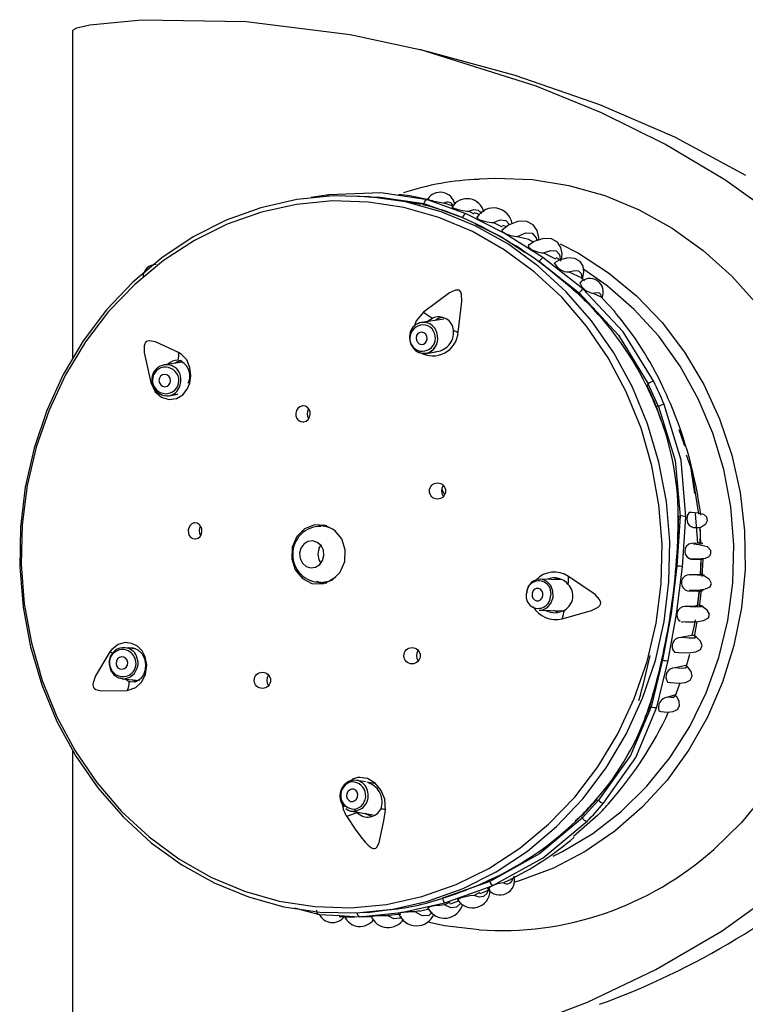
# Model space of a CAD drawing. Header units: millimetres. Extents: x 2845.84 to 2846.96, y 2905.71 to 2908.01.
# Tile 21 of 33: x 2846.62 to 2846.68, y 2906.44 to 2906.52. Entities that reach past the tile are written whole.
import ezdxf

# ---------------------------------------------------------------- set-up
doc = ezdxf.new("R2010")
doc.units = ezdxf.units.MM
doc.layers.add('SANINDUSA', color=3, linetype='Continuous')

msp = doc.modelspace()

# ---------------------------------------------------------------- linework, layer by layer
at = {"layer": 'SANINDUSA', "linetype": 'Continuous'}
for p, q in [((2846.627109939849, 2906.490147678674), (2846.627109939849, 2906.516357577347)), ((2846.654947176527, 2906.5148523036), (2846.655512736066, 2906.514718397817)), ((2846.655573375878, 2906.502807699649), (2846.653427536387, 2906.503128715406)), ((2846.658680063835, 2906.50168154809), (2846.655573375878, 2906.502807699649)), ((2846.655224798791, 2906.502400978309), (2846.655273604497, 2906.502504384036)), ((2846.655273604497, 2906.502504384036), (2846.658384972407, 2906.501367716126)), ((2846.658384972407, 2906.501367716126), (2846.658117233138, 2906.501455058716)), ((2846.658384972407, 2906.501367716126), (2846.658384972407, 2906.501367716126)), ((2846.65888204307, 2906.501874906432), (2846.65928682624, 2906.501675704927)), ((2846.660850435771, 2906.500975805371), (2846.661566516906, 2906.500620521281)), ((2846.661902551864, 2906.500622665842), (2846.661623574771, 2906.500747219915)), ((2846.664069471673, 2906.499402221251), (2846.663829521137, 2906.499540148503)), ((2846.66803143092, 2906.495649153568), (2846.664818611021, 2906.498154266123)), ((2846.664881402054, 2906.498534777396), (2846.665847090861, 2906.498064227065)), ((2846.666229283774, 2906.497913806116), (2846.665904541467, 2906.498146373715)), ((2846.664531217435, 2906.497836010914), (2846.667747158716, 2906.495336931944)), ((2846.667698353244, 2906.495233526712), (2846.664531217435, 2906.497836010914)), ((2846.664531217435, 2906.497836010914), (2846.664531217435, 2906.497836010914)), ((2846.666907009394, 2906.497015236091), (2846.667941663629, 2906.496525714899)), ((2846.668176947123, 2906.496283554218), (2846.667838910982, 2906.49657952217)), ((2846.667747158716, 2906.495336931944), (2846.667698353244, 2906.495233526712)), ((2846.667698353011, 2906.495233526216), (2846.668237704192, 2906.494635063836)), ((2846.668846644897, 2906.495305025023), (2846.669494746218, 2906.495012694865)), ((2846.669494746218, 2906.495012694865), (2846.669597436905, 2906.494925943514)), ((2846.656879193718, 2906.49321583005), (2846.655077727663, 2906.492945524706)), ((2846.655448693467, 2906.490473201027), (2846.656235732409, 2906.490591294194)), ((2846.635918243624, 2906.489763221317), (2846.634441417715, 2906.489546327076)), ((2846.673192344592, 2906.487864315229), (2846.673157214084, 2906.487844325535)), ((2846.673192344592, 2906.487864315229), (2846.673273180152, 2906.488035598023)), ((2846.674096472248, 2906.486212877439), (2846.673273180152, 2906.488035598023)), ((2846.63480468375, 2906.487072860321), (2846.63525625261, 2906.487139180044)), ((2846.673923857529, 2906.48624478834), (2846.673885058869, 2906.486225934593)), ((2846.673923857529, 2906.48624478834), (2846.674235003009, 2906.485242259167)), ((2846.674096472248, 2906.486212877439), (2846.673923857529, 2906.48624478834)), ((2846.675061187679, 2906.486436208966), (2846.675057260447, 2906.486439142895)), ((2846.656702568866, 2906.479585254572), (2846.656942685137, 2906.479129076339)), ((2846.675568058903, 2906.473401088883), (2846.675740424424, 2906.477428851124)), ((2846.675740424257, 2906.477428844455), (2846.675735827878, 2906.477428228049)), ((2846.675740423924, 2906.477428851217), (2846.675844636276, 2906.477409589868)), ((2846.677051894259, 2906.477605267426), (2846.677232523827, 2906.47522455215)), ((2846.646785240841, 2906.476599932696), (2846.647187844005, 2906.476710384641)), ((2846.64704854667, 2906.476667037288), (2846.647320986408, 2906.476696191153)), ((2846.675844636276, 2906.477409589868), (2846.675568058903, 2906.473401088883)), ((2846.675695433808, 2906.477422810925), (2846.675690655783, 2906.477422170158)), ((2846.676027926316, 2906.473337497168), (2846.676300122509, 2906.477342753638)), ((2846.647497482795, 2906.476616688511), (2846.646992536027, 2906.476616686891)), ((2846.676888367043, 2906.476483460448), (2846.677424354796, 2906.476453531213)), ((2846.677513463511, 2906.475220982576), (2846.677446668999, 2906.47650457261)), ((2846.646880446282, 2906.474825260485), (2846.647015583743, 2906.475046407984)), ((2846.677482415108, 2906.472722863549), (2846.677524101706, 2906.473940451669)), ((2846.677489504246, 2906.47264838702), (2846.677541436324, 2906.473949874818)), ((2846.677617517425, 2906.472553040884), (2846.677681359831, 2906.473953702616)), ((2846.675568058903, 2906.473401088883), (2846.675568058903, 2906.473401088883)), ((2846.677593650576, 2906.472726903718), (2846.676558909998, 2906.472681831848)), ((2846.647302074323, 2906.471961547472), (2846.64666648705, 2906.472150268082)), ((2846.646995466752, 2906.472056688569), (2846.647497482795, 2906.472056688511)), ((2846.666371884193, 2906.472304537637), (2846.664604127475, 2906.472350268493)), ((2846.677266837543, 2906.470272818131), (2846.677392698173, 2906.471394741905)), ((2846.677394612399, 2906.470085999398), (2846.677563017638, 2906.471475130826)), ((2846.664539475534, 2906.469851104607), (2846.66635966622, 2906.469804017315)), ((2846.6660700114, 2906.469679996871), (2846.665704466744, 2906.46982096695)), ((2846.666358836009, 2906.469815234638), (2846.666616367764, 2906.469837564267)), ((2846.676951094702, 2906.467842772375), (2846.675898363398, 2906.467660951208)), ((2846.632126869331, 2906.466764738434), (2846.631293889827, 2906.466844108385)), ((2846.673416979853, 2906.46212455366), (2846.674423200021, 2906.465860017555)), ((2846.674423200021, 2906.465860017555), (2846.673521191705, 2906.462105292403)), ((2846.673979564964, 2906.462057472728), (2846.674884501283, 2906.465805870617)), ((2846.674423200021, 2906.465860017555), (2846.674423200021, 2906.465860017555)), ((2846.676286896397, 2906.465420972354), (2846.675436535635, 2906.465224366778)), ((2846.631056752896, 2906.464355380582), (2846.632443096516, 2906.464223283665)), ((2846.675826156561, 2906.464004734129), (2846.675454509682, 2906.462978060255)), ((2846.675386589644, 2906.4630318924), (2846.674821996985, 2906.462872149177)), ((2846.673416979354, 2906.462124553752), (2846.673021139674, 2906.461233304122)), ((2846.673386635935, 2906.462140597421), (2846.673374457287, 2906.462147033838)), ((2846.673521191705, 2906.462105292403), (2846.673416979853, 2906.46212455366)), ((2846.627109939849, 2906.432315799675), (2846.627109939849, 2906.458525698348)), ((2846.65059361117, 2906.456073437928), (2846.649901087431, 2906.456195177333)), ((2846.651326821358, 2906.455944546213), (2846.650709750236, 2906.456053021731)), ((2846.66929700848, 2906.454599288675), (2846.667980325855, 2906.453172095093)), ((2846.669124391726, 2906.454631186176), (2846.669099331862, 2906.454656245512)), ((2846.669124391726, 2906.454631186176), (2846.66929700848, 2906.454599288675)), ((2846.649468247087, 2906.453732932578), (2846.651204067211, 2906.45342779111)), ((2846.649468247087, 2906.453732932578), (2846.649810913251, 2906.453731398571)), ((2846.649948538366, 2906.453586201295), (2846.649878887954, 2906.45366074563)), ((2846.669235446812, 2906.453392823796), (2846.667292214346, 2906.451696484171)), ((2846.667954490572, 2906.453363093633), (2846.667425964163, 2906.452916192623)), ((2846.667954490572, 2906.453363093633), (2846.667934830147, 2906.453385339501)), ((2846.667980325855, 2906.453172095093), (2846.667954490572, 2906.453363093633)), ((2846.660230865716, 2906.448058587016), (2846.660555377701, 2906.448183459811)), ((2846.660555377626, 2906.448183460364), (2846.660570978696, 2906.448068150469)), ((2846.660570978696, 2906.448068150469), (2846.656772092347, 2906.446727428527)), ((2846.656957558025, 2906.44637429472), (2846.66075553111, 2906.447723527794)), ((2846.662060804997, 2906.448166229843), (2846.661660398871, 2906.447969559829)), ((2846.656772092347, 2906.446727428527), (2846.657031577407, 2906.446827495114)), ((2846.659746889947, 2906.447178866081), (2846.659308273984, 2906.446962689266)), ((2846.644890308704, 2906.445952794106), (2846.646863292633, 2906.445435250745)), ((2846.652776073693, 2906.44585573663), (2846.655585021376, 2906.446494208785)), ((2846.654922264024, 2906.445706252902), (2846.655669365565, 2906.445876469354)), ((2846.657352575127, 2906.446392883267), (2846.656934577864, 2906.446188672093)), ((2846.65739354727, 2906.446279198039), (2846.658081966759, 2906.446519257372)), ((2846.646863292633, 2906.445435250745), (2846.648492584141, 2906.445340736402)), ((2846.648492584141, 2906.445340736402), (2846.650112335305, 2906.445246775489)), ((2846.650192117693, 2906.445260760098), (2846.651155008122, 2906.445264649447)), ((2846.652409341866, 2906.445364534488), (2846.653285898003, 2906.445464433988)), ((2846.65491662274, 2906.445730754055), (2846.654572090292, 2906.445643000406))]:
    msp.add_line(p, q, dxfattribs=at)
at = {"layer": 'SANINDUSA', "linetype": 'Continuous', "flags": 128}
for points in [[(2846.627109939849, 2906.516357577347), (2846.627115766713, 2906.516389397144), (2846.627135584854, 2906.516425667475), (2846.627190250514, 2906.516479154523), (2846.62743253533, 2906.516602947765), (2846.62846267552, 2906.516857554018), (2846.632645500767, 2906.517258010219), (2846.64100747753, 2906.517111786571), (2846.649370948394, 2906.516059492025), (2846.654947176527, 2906.5148523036)], [(2846.65491708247, 2906.433809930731), (2846.661716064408, 2906.43583283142), (2846.668401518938, 2906.438393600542), (2846.673895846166, 2906.441013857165), (2846.679220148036, 2906.4441174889), (2846.684385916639, 2906.447845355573), (2846.689190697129, 2906.452257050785), (2846.692391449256, 2906.456021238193), (2846.695168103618, 2906.460276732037), (2846.697310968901, 2906.464973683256), (2846.69865428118, 2906.470200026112), (2846.698970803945, 2906.474920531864), (2846.698414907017, 2906.479801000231), (2846.697337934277, 2906.483638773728), (2846.695736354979, 2906.487348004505), (2846.692548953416, 2906.492458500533), (2846.688558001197, 2906.49707732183), (2846.683996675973, 2906.50114231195), (2846.679441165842, 2906.504410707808), (2846.674619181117, 2906.507269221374), (2846.669531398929, 2906.509776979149), (2846.66428482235, 2906.511924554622), (2846.654947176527, 2906.5148523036)], [(2846.655512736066, 2906.514718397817), (2846.66256685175, 2906.512799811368), (2846.669380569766, 2906.510445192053)], [(2846.669380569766, 2906.510445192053), (2846.675393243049, 2906.507850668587), (2846.681092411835, 2906.504778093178)], [(2846.659715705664, 2906.504476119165), (2846.661021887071, 2906.504538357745), (2846.663984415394, 2906.504424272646), (2846.666918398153, 2906.503957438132), (2846.669789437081, 2906.503143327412), (2846.672563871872, 2906.501991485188), (2846.675209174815, 2906.500515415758), (2846.677694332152, 2906.498732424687), (2846.679990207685, 2906.496663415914), (2846.682069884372, 2906.494332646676)], [(2846.655585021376, 2906.446494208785), (2846.655641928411, 2906.446510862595), (2846.658423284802, 2906.447515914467), (2846.661085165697, 2906.448858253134), (2846.663594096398, 2906.450520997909), (2846.665918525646, 2906.452483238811), (2846.668029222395, 2906.454720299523), (2846.669899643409, 2906.457204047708), (2846.671506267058, 2906.459903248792), (2846.672828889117, 2906.462783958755), (2846.673850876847, 2906.465809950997), (2846.674559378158, 2906.468943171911), (2846.674945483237, 2906.472144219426), (2846.675004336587, 2906.475372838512), (2846.674735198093, 2906.47858842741), (2846.674141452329, 2906.481750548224), (2846.673230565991, 2906.484819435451), (2846.672013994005, 2906.487756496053), (2846.670507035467, 2906.490524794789), (2846.668728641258, 2906.493089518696), (2846.666701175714, 2906.495418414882), (2846.664450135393, 2906.497482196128), (2846.662003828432, 2906.499254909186), (2846.65939301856, 2906.500714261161), (2846.656650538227, 2906.501841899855), (2846.653810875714, 2906.502623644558), (2846.650909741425, 2906.503049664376), (2846.647983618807, 2906.503114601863), (2846.645069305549, 2906.502817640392), (2846.642203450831, 2906.502162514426), (2846.639422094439, 2906.501157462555), (2846.636760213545, 2906.499815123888), (2846.634251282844, 2906.498152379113), (2846.631926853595, 2906.496190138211), (2846.629816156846, 2906.493953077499), (2846.627945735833, 2906.491469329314), (2846.626339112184, 2906.48877012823), (2846.625016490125, 2906.485889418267), (2846.623994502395, 2906.482863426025), (2846.623286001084, 2906.479730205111), (2846.622899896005, 2906.476529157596), (2846.622841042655, 2906.47330053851), (2846.623110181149, 2906.470084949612), (2846.623703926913, 2906.466922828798), (2846.62461481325, 2906.463853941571), (2846.625831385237, 2906.460916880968), (2846.627338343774, 2906.458148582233), (2846.629116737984, 2906.455583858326), (2846.631144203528, 2906.453254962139), (2846.633395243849, 2906.451191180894), (2846.63584155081, 2906.449418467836), (2846.638452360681, 2906.447959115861), (2846.641194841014, 2906.446831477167), (2846.644034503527, 2906.446049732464), (2846.646935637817, 2906.445623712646), (2846.649861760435, 2906.445558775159), (2846.652776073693, 2906.44585573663), (2846.652776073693, 2906.44585573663)], [(2846.653427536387, 2906.503128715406), (2846.651808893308, 2906.503370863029), (2846.647637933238, 2906.503197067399)], [(2846.655054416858, 2906.502417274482), (2846.652522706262, 2906.502886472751), (2846.649845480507, 2906.503101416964)], [(2846.651003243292, 2906.503008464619), (2846.651584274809, 2906.503036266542), (2846.655273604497, 2906.502504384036)], [(2846.655674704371, 2906.502798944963), (2846.654160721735, 2906.503123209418), (2846.6532555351, 2906.503217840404)], [(2846.655558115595, 2906.502846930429), (2846.655556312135, 2906.502846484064), (2846.655610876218, 2906.502820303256), (2846.655692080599, 2906.50279456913), (2846.655815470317, 2906.502761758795), (2846.655946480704, 2906.502731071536), (2846.656079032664, 2906.502702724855), (2846.6562664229, 2906.502665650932), (2846.656504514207, 2906.502621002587), (2846.656814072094, 2906.502558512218), (2846.656906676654, 2906.502535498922), (2846.656906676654, 2906.502535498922)], [(2846.652287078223, 2906.446238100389), (2846.655115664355, 2906.446860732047), (2846.657863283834, 2906.447828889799), (2846.66049538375, 2906.449130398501), (2846.662978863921, 2906.450748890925), (2846.665282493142, 2906.452664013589), (2846.667377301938, 2906.454851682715), (2846.669236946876, 2906.457284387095), (2846.670838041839, 2906.459931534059), (2846.672160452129, 2906.462759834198), (2846.673187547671, 2906.465733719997), (2846.673906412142, 2906.468815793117), (2846.674308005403, 2906.471967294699), (2846.674387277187, 2906.475148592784), (2846.674143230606, 2906.478319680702), (2846.673578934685, 2906.481440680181), (2846.672701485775, 2906.484472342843), (2846.671521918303, 2906.487376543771), (2846.670055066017, 2906.490116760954), (2846.668319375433, 2906.49265853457), (2846.666336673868, 2906.494969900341), (2846.664131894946, 2906.497021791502), (2846.661732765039, 2906.498788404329), (2846.659169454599, 2906.500247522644), (2846.656474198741, 2906.501380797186), (2846.653680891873, 2906.502173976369), (2846.650824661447, 2906.502617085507), (2846.64794142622, 2906.502704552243), (2846.645067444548, 2906.502435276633), (2846.642238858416, 2906.501812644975), (2846.639491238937, 2906.500844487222), (2846.636859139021, 2906.49954297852), (2846.63437565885, 2906.497924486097), (2846.632072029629, 2906.496009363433), (2846.629977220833, 2906.493821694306), (2846.628117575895, 2906.491388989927), (2846.626516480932, 2906.488741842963), (2846.625194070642, 2906.485913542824), (2846.6241669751, 2906.482939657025), (2846.623448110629, 2906.479857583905), (2846.623046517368, 2906.476706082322), (2846.622967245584, 2906.473524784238), (2846.623211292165, 2906.47035369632), (2846.623775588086, 2906.467232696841), (2846.624653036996, 2906.464201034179), (2846.625832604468, 2906.46129683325), (2846.627299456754, 2906.458556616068), (2846.629035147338, 2906.456014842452), (2846.631017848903, 2906.453703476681), (2846.633222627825, 2906.45165158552), (2846.635621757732, 2906.449884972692), (2846.638185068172, 2906.448425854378), (2846.64088032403, 2906.447292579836), (2846.643673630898, 2906.446499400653), (2846.646529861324, 2906.446056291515), (2846.649413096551, 2906.445968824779), (2846.652287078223, 2906.446238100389)], [(2846.657636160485, 2906.502297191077), (2846.656914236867, 2906.502533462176), (2846.656911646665, 2906.502534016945)], [(2846.657533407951, 2906.502245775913), (2846.657525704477, 2906.502239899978), (2846.657571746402, 2906.502186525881), (2846.657640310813, 2906.502149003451), (2846.657748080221, 2906.502104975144), (2846.65786611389, 2906.502066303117), (2846.657984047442, 2906.50203368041), (2846.658160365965, 2906.501992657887), (2846.658402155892, 2906.501947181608), (2846.658737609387, 2906.501896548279), (2846.65888204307, 2906.501874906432), (2846.65888204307, 2906.501874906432)], [(2846.65888204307, 2906.501874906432), (2846.659289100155, 2906.502020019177), (2846.659637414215, 2906.501966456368), (2846.659909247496, 2906.501715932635), (2846.65991717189, 2906.501696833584)], [(2846.664818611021, 2906.498154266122), (2846.661727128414, 2906.500124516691), (2846.658680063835, 2906.50168154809)], [(2846.659734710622, 2906.50159053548), (2846.659568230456, 2906.501664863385), (2846.659311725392, 2906.50174881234)], [(2846.659611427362, 2906.501445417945), (2846.659557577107, 2906.501440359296), (2846.659527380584, 2906.501400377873), (2846.659559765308, 2906.501334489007), (2846.659620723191, 2906.501284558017), (2846.659723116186, 2906.501226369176), (2846.659837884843, 2906.501176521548), (2846.659951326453, 2906.501136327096), (2846.660121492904, 2906.501087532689), (2846.660358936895, 2906.501036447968), (2846.660692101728, 2906.50099022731), (2846.660850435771, 2906.500975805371), (2846.660850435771, 2906.500975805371)], [(2846.660850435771, 2906.500975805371), (2846.661396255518, 2906.50119894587), (2846.661840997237, 2906.501148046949), (2846.662154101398, 2906.500824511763), (2846.662163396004, 2906.50079100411)], [(2846.659416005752, 2906.500855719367), (2846.661454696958, 2906.499843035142), (2846.663376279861, 2906.498589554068)], [(2846.661636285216, 2906.500416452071), (2846.661563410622, 2906.500401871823), (2846.661539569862, 2906.500351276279), (2846.661571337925, 2906.500274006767), (2846.661633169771, 2906.500211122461), (2846.661736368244, 2906.500139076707), (2846.66185004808, 2906.500078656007), (2846.661965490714, 2906.500028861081), (2846.662140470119, 2906.499968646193), (2846.662381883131, 2906.499908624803), (2846.662709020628, 2906.499864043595), (2846.662802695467, 2906.499858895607), (2846.662802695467, 2906.499858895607)], [(2846.664480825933, 2906.499559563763), (2846.664496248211, 2906.499765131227), (2846.664358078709, 2906.500331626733), (2846.664046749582, 2906.500795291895), (2846.663540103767, 2906.501070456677), (2846.662859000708, 2906.501071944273), (2846.662072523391, 2906.500754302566), (2846.661570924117, 2906.500365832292)], [(2846.662802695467, 2906.499858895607), (2846.663465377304, 2906.500155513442), (2846.663978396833, 2906.500118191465), (2846.6642959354, 2906.499746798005), (2846.664329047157, 2906.499508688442)], [(2846.662802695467, 2906.499858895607), (2846.663688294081, 2906.499648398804), (2846.663826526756, 2906.499535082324)], [(2846.666322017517, 2906.49801892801), (2846.66637907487, 2906.498461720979), (2846.666272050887, 2906.498977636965), (2846.665995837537, 2906.499405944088), (2846.66552798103, 2906.499670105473), (2846.664885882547, 2906.499695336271), (2846.664129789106, 2906.499441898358), (2846.663673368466, 2906.499141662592)], [(2846.666206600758, 2906.499274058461), (2846.667675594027, 2906.498510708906), (2846.670099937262, 2906.496942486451), (2846.672346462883, 2906.495079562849), (2846.674385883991, 2906.492946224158), (2846.676191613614, 2906.49057028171), (2846.677740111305, 2906.487982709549), (2846.679011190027, 2906.485217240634), (2846.679988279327, 2906.482309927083), (2846.68065864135, 2906.479298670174), (2846.681013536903, 2906.476222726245), (2846.68104833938, 2906.47312219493), (2846.680762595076, 2906.470037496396), (2846.680160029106, 2906.467008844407), (2846.679248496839, 2906.464075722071), (2846.678039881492, 2906.461276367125), (2846.676549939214, 2906.458647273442), (2846.674798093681, 2906.456222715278), (2846.67280718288, 2906.454034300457), (2846.670603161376, 2906.452110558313), (2846.668214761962, 2906.450476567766), (2846.665673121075, 2906.449153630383), (2846.663011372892, 2906.448158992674), (2846.662562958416, 2906.448027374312)], [(2846.663752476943, 2906.499193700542), (2846.663676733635, 2906.499182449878), (2846.663639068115, 2906.49912823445), (2846.663659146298, 2906.499038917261), (2846.663710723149, 2906.498970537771), (2846.663802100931, 2906.498889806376), (2846.663907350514, 2906.498819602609), (2846.664013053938, 2906.498762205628), (2846.66417374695, 2906.498691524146), (2846.664401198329, 2906.498616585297), (2846.664725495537, 2906.498550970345), (2846.664881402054, 2906.498534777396), (2846.664881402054, 2906.498534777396)], [(2846.664881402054, 2906.498534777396), (2846.665460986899, 2906.498737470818), (2846.665898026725, 2906.49869123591), (2846.666162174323, 2906.498397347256), (2846.666234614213, 2906.497875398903)], [(2846.66799980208, 2906.496391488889), (2846.668120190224, 2906.497008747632), (2846.668046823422, 2906.497459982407), (2846.667813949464, 2906.497842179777), (2846.66740014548, 2906.498087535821), (2846.666821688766, 2906.498131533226), (2846.666133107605, 2906.497941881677), (2846.665752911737, 2906.497727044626)], [(2846.665642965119, 2906.450116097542), (2846.666389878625, 2906.450483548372), (2846.668831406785, 2906.451936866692), (2846.671103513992, 2906.453693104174), (2846.673175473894, 2906.455728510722), (2846.675019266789, 2906.458015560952), (2846.676609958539, 2906.460523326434), (2846.677926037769, 2906.463217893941), (2846.678949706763, 2906.46606282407), (2846.679667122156, 2906.469019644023), (2846.680068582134, 2906.472048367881), (2846.680148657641, 2906.475108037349), (2846.679906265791, 2906.478157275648), (2846.67934468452, 2906.481154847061), (2846.67847150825, 2906.484060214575), (2846.677298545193, 2906.486834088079), (2846.675841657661, 2906.489438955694), (2846.67412054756, 2906.491839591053), (2846.672158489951, 2906.49400352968), (2846.669982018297, 2906.49590150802), (2846.668117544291, 2906.497203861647)], [(2846.666907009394, 2906.497015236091), (2846.667356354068, 2906.497134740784), (2846.667689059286, 2906.497090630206), (2846.667887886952, 2906.496884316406), (2846.667941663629, 2906.496525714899)], [(2846.673725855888, 2906.488206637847), (2846.671264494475, 2906.492191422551), (2846.66803143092, 2906.495649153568)], [(2846.658019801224, 2906.492186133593), (2846.658329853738, 2906.494629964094), (2846.65829074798, 2906.495236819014), (2846.658235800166, 2906.495386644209), (2846.65816533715, 2906.495480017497), (2846.658082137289, 2906.495532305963), (2846.657985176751, 2906.495553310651), (2846.65781272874, 2906.495535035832), (2846.657323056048, 2906.495319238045), (2846.655240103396, 2906.493783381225)], [(2846.667747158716, 2906.495336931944), (2846.670889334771, 2906.491943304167), (2846.673273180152, 2906.488035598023)], [(2846.668846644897, 2906.495305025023), (2846.669130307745, 2906.495361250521), (2846.669337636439, 2906.495330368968), (2846.66946080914, 2906.49521283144), (2846.669494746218, 2906.495012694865)], [(2846.670632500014, 2906.493769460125), (2846.670568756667, 2906.493851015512), (2846.669574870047, 2906.494904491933)], [(2846.655240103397, 2906.493783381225), (2846.654658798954, 2906.493089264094), (2846.654485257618, 2906.492619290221)], [(2846.655527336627, 2906.493012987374), (2846.65563769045, 2906.493115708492), (2846.655976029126, 2906.493288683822)], [(2846.655285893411, 2906.492126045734), (2846.655117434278, 2906.492180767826), (2846.65494531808, 2906.492159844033), (2846.654795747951, 2906.492066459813), (2846.654691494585, 2906.491914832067), (2846.654648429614, 2906.491728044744), (2846.654673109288, 2906.491534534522), (2846.65476177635, 2906.491363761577), (2846.654900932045, 2906.491241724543), (2846.655069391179, 2906.491187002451), (2846.655241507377, 2906.491207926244), (2846.655391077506, 2906.491301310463), (2846.655495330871, 2906.491452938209), (2846.655538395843, 2906.491639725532), (2846.655513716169, 2906.491833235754), (2846.655425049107, 2906.492004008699), (2846.655285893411, 2906.492126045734)], [(2846.635592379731, 2906.490547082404), (2846.633735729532, 2906.491393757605), (2846.633237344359, 2906.491484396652), (2846.63309877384, 2906.491461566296), (2846.632999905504, 2906.491411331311), (2846.632929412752, 2906.491339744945), (2846.632879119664, 2906.491247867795), (2846.632834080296, 2906.491072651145), (2846.632837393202, 2906.490539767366), (2846.633356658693, 2906.488123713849)], [(2846.6333566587, 2906.488123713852), (2846.633718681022, 2906.487385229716), (2846.634208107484, 2906.486957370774), (2846.634804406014, 2906.48676729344), (2846.63541965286, 2906.486841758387), (2846.635942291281, 2906.487151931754), (2846.636290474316, 2906.4875878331), (2846.636496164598, 2906.488088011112), (2846.636581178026, 2906.488679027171), (2846.636506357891, 2906.489328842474), (2846.63624130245, 2906.489942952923), (2846.635797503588, 2906.490419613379), (2846.635592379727, 2906.490547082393)], [(2846.654782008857, 2906.490603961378), (2846.655203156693, 2906.490467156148), (2846.655448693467, 2906.490473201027)], [(2846.635835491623, 2906.489910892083), (2846.635457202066, 2906.489768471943), (2846.635352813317, 2906.489680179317)], [(2846.634150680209, 2906.488644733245), (2846.634052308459, 2906.488483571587), (2846.63401958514, 2906.488292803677), (2846.634057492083, 2906.4881014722), (2846.634160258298, 2906.48793870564), (2846.634312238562, 2906.487829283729), (2846.634490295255, 2906.487789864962), (2846.634667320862, 2906.487826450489), (2846.634816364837, 2906.487933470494), (2846.634914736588, 2906.488094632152), (2846.634947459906, 2906.488285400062), (2846.634909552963, 2906.488476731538), (2846.634806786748, 2906.488639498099), (2846.634654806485, 2906.48874892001), (2846.634476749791, 2906.488788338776), (2846.634299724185, 2906.48875175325), (2846.634150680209, 2906.488644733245)], [(2846.633475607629, 2906.488153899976), (2846.633459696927, 2906.488149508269), (2846.633356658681, 2906.488123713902)], [(2846.635455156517, 2906.48742051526), (2846.635701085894, 2906.487823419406), (2846.635781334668, 2906.488214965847)], [(2846.635781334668, 2906.488214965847), (2846.635782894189, 2906.48830033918), (2846.635782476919, 2906.488320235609)], [(2846.63553244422, 2906.487183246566), (2846.635383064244, 2906.487141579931), (2846.635211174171, 2906.487145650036)], [(2846.645629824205, 2906.484968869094), (2846.645818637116, 2906.485036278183), (2846.645980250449, 2906.485167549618), (2846.64609712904, 2906.485348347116), (2846.646156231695, 2906.485559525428), (2846.646149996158, 2906.485777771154), (2846.646078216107, 2906.485977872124), (2846.645948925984, 2906.486136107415), (2846.645777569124, 2906.486234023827), (2846.645584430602, 2906.486261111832), (2846.645523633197, 2906.486254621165), (2846.645334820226, 2906.486187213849), (2846.645173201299, 2906.486055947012), (2846.645056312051, 2906.485875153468), (2846.644997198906, 2906.485663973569), (2846.645003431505, 2906.485445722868), (2846.645075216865, 2906.485245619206), (2846.64520451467, 2906.485087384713), (2846.64537587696, 2906.484989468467), (2846.645569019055, 2906.484962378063), (2846.645629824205, 2906.484968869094)], [(2846.674096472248, 2906.486212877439), (2846.675440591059, 2906.481867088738), (2846.675844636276, 2906.477409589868)], [(2846.676300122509, 2906.477342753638), (2846.675910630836, 2906.481905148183), (2846.674559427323, 2906.486361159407)], [(2846.676205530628, 2906.48302695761), (2846.676132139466, 2906.483258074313), (2846.675765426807, 2906.484323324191)], [(2846.676327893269, 2906.482336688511), (2846.676667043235, 2906.481354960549), (2846.676995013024, 2906.479218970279)], [(2846.677349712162, 2906.477556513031), (2846.676917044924, 2906.480284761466), (2846.67682218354, 2906.480724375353)], [(2846.677525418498, 2906.4765459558), (2846.677585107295, 2906.476566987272), (2846.677891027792, 2906.476783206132), (2846.678047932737, 2906.477055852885), (2846.677994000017, 2906.477321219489), (2846.677730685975, 2906.477523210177), (2846.677299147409, 2906.477642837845), (2846.67674229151, 2906.477689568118), (2846.676578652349, 2906.477687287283)], [(2846.636835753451, 2906.476862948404), (2846.636657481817, 2906.476794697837), (2846.636507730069, 2906.476660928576), (2846.636404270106, 2906.476477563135), (2846.63635839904, 2906.476266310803), (2846.636374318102, 2906.476050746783), (2846.636449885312, 2906.475854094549), (2846.636577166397, 2906.475697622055), (2846.636742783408, 2906.475599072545), (2846.636928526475, 2906.475570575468), (2846.636988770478, 2906.475577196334), (2846.637167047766, 2906.475645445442), (2846.637316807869, 2906.475779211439), (2846.637420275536, 2906.475962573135), (2846.637466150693, 2906.476173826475), (2846.637450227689, 2906.476389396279), (2846.637374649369, 2906.476586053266), (2846.637247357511, 2906.476742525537), (2846.637081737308, 2906.476841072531), (2846.636895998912, 2906.47686956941), (2846.636835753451, 2906.476862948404)], [(2846.64713944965, 2906.471962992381), (2846.647938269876, 2906.472279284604), (2846.648566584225, 2906.472908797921), (2846.648928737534, 2906.473755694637), (2846.648969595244, 2906.474691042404), (2846.64868293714, 2906.475572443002), (2846.648112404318, 2906.476265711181), (2846.647344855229, 2906.476665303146), (2846.646497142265, 2906.476710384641), (2846.645698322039, 2906.476394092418), (2846.64507000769, 2906.475764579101), (2846.644707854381, 2906.474917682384), (2846.64466699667, 2906.473982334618), (2846.644953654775, 2906.473100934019), (2846.645524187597, 2906.47240766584), (2846.646291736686, 2906.472008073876), (2846.64713944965, 2906.471962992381)], [(2846.676888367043, 2906.476483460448), (2846.677193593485, 2906.476489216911), (2846.677389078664, 2906.476486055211), (2846.677467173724, 2906.476474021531), (2846.677424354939, 2906.476453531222)], [(2846.677411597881, 2906.47650585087), (2846.677459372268, 2906.476194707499), (2846.677430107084, 2906.475063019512)], [(2846.677424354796, 2906.476453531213), (2846.677515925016, 2906.476506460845), (2846.677525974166, 2906.476545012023)], [(2846.645404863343, 2906.474825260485), (2846.645301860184, 2906.474419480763), (2846.645347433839, 2906.47400109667), (2846.645534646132, 2906.473633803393), (2846.645834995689, 2906.473373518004), (2846.646202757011, 2906.473259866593), (2846.646581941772, 2906.473310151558), (2846.646914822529, 2906.473516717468), (2846.647150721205, 2906.473848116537), (2846.647253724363, 2906.474253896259), (2846.647208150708, 2906.474672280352), (2846.647020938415, 2906.475039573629), (2846.646720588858, 2906.475299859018), (2846.646352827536, 2906.475413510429), (2846.645973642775, 2906.475363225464), (2846.645640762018, 2906.475156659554), (2846.645404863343, 2906.474825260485)], [(2846.677573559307, 2906.475201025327), (2846.677675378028, 2906.475214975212), (2846.677566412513, 2906.475223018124), (2846.677252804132, 2906.475224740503), (2846.676751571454, 2906.475220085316)], [(2846.677007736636, 2906.473982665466), (2846.677278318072, 2906.47398558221), (2846.677867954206, 2906.474025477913), (2846.678121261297, 2906.474128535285), (2846.678165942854, 2906.474170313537), (2846.678207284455, 2906.474220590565), (2846.678226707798, 2906.474249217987), (2846.678245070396, 2906.474280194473), (2846.678261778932, 2906.474312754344), (2846.678276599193, 2906.474346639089), (2846.678299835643, 2906.474417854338), (2846.678313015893, 2906.474492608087), (2846.678300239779, 2906.474646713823), (2846.678041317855, 2906.47492859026), (2846.677311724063, 2906.475113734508), (2846.676918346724, 2906.47514565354)], [(2846.676599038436, 2906.473980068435), (2846.6767371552, 2906.473979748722), (2846.677007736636, 2906.473982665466)], [(2846.676761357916, 2906.473951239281), (2846.677262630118, 2906.473949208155), (2846.677576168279, 2906.473949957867), (2846.677685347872, 2906.473953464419), (2846.677583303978, 2906.473959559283)], [(2846.675567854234, 2906.473398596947), (2846.675121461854, 2906.469585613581), (2846.674423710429, 2906.465862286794)], [(2846.674884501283, 2906.465805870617), (2846.675544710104, 2906.469533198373), (2846.676027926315, 2906.473337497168)], [(2846.677593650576, 2906.472726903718), (2846.677772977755, 2906.472691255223), (2846.677651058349, 2906.472671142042), (2846.677236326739, 2906.472667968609), (2846.676558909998, 2906.472681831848)], [(2846.64716364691, 2906.471967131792), (2846.646982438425, 2906.472008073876), (2846.646929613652, 2906.47202339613)], [(2846.648211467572, 2906.472493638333), (2846.647637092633, 2906.472169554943), (2846.646995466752, 2906.472056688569)], [(2846.664539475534, 2906.469851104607), (2846.664809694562, 2906.469882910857), (2846.665198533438, 2906.470083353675), (2846.665491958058, 2906.470438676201), (2846.665645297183, 2906.470894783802), (2846.665635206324, 2906.47138223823), (2846.66546322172, 2906.471826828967), (2846.665155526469, 2906.472160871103), (2846.664758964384, 2906.472333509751), (2846.664333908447, 2906.472318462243), (2846.663945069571, 2906.472118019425), (2846.663651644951, 2906.471762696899), (2846.663498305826, 2906.471306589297), (2846.663498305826, 2906.471306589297)], [(2846.665822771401, 2906.472344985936), (2846.665964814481, 2906.472407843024), (2846.666015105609, 2906.472417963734)], [(2846.66636303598, 2906.469157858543), (2846.668719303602, 2906.469821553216), (2846.669267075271, 2906.470105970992), (2846.66938678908, 2906.47022139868), (2846.669448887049, 2906.470329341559), (2846.669468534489, 2906.470433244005), (2846.669454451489, 2906.470538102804), (2846.669377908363, 2906.470702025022), (2846.669009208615, 2906.471101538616), (2846.666880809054, 2906.472568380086)], [(2846.676575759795, 2906.471452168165), (2846.677316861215, 2906.471470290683), (2846.677884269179, 2906.471555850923), (2846.678247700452, 2906.471730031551), (2846.678362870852, 2906.471997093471), (2846.678198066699, 2906.472310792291), (2846.677797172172, 2906.472579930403), (2846.677635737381, 2906.472629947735)], [(2846.664817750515, 2906.471023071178), (2846.664813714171, 2906.47121805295), (2846.664744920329, 2906.471395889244), (2846.664621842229, 2906.471529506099), (2846.664463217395, 2906.471598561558), (2846.66429319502, 2906.471592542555), (2846.66413765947, 2906.471512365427), (2846.664020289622, 2906.471370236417), (2846.663958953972, 2906.471187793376), (2846.663962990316, 2906.470992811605), (2846.664031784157, 2906.470814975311), (2846.664154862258, 2906.470681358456), (2846.664313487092, 2906.470612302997), (2846.664483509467, 2906.470618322), (2846.664639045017, 2906.470698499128), (2846.664756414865, 2906.470840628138), (2846.664817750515, 2906.471023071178)], [(2846.676468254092, 2906.471415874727), (2846.677144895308, 2906.471391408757), (2846.677559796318, 2906.471396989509), (2846.677683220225, 2906.471432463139), (2846.677505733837, 2906.471495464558)], [(2846.677231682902, 2906.470185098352), (2846.677342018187, 2906.471047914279), (2846.677377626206, 2906.471380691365)], [(2846.676072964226, 2906.468939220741), (2846.676264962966, 2906.468923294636), (2846.677095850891, 2906.468923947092), (2846.677725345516, 2906.469024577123), (2846.678108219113, 2906.469234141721), (2846.678202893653, 2906.469532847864), (2846.678011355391, 2906.469861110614), (2846.677601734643, 2906.470147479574), (2846.677414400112, 2906.470220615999)], [(2846.677393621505, 2906.470283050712), (2846.677012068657, 2906.470190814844), (2846.67621996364, 2906.470154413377)], [(2846.677393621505, 2906.470283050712), (2846.677653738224, 2906.47017287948), (2846.677532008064, 2906.470111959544), (2846.677038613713, 2906.470105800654), (2846.67621996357, 2906.470154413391)], [(2846.67741208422, 2906.470275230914), (2846.677411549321, 2906.470284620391), (2846.677393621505, 2906.470283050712)], [(2846.675913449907, 2906.468922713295), (2846.675943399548, 2906.46890797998), (2846.676029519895, 2906.468901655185)], [(2846.67679576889, 2906.467852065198), (2846.676962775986, 2906.468517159), (2846.677063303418, 2906.46909051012)], [(2846.676988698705, 2906.467793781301), (2846.677009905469, 2906.467875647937), (2846.677205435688, 2906.468941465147)], [(2846.631472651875, 2906.463410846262), (2846.632164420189, 2906.463648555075), (2846.632636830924, 2906.464102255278), (2846.632943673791, 2906.46473192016), (2846.633040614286, 2906.465444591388), (2846.632922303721, 2906.466107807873), (2846.632657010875, 2906.466603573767), (2846.632302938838, 2906.46695348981), (2846.631844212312, 2906.467188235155), (2846.631297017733, 2906.467255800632), (2846.630730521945, 2906.467099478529), (2846.630230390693, 2906.466708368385), (2846.630074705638, 2906.466505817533)], [(2846.675390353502, 2906.466491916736), (2846.67573456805, 2906.466445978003), (2846.676498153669, 2906.466419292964), (2846.677092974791, 2906.466502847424), (2846.677477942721, 2906.466707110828), (2846.677610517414, 2906.467016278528), (2846.677481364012, 2906.46737459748), (2846.677139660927, 2906.467708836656), (2846.676982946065, 2906.467797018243)], [(2846.676951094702, 2906.467842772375), (2846.677116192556, 2906.467698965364), (2846.676986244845, 2906.467617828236), (2846.676570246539, 2906.467605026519), (2846.675898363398, 2906.467660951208)], [(2846.676984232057, 2906.467798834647), (2846.676978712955, 2906.467854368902), (2846.676951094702, 2906.467842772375)], [(2846.630074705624, 2906.466505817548), (2846.628925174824, 2906.464585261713), (2846.628729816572, 2906.464034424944), (2846.62871422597, 2906.46387048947), (2846.628730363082, 2906.463746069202), (2846.628770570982, 2906.463649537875), (2846.628831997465, 2906.463571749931), (2846.628961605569, 2906.463481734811), (2846.629390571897, 2906.463368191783), (2846.631472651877, 2906.463410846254)], [(2846.631293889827, 2906.466844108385), (2846.631110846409, 2906.466846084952), (2846.631079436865, 2906.466843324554)], [(2846.631522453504, 2906.466822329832), (2846.631584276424, 2906.466848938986), (2846.631960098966, 2906.466839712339), (2846.632331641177, 2906.466672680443), (2846.632640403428, 2906.466372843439), (2846.632853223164, 2906.465976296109), (2846.63294923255, 2906.465524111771), (2846.632921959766, 2906.465068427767), (2846.632781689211, 2906.464659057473), (2846.632543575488, 2906.464332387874), (2846.632222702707, 2906.4641225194), (2846.632075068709, 2906.464079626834), (2846.631697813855, 2906.464092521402), (2846.631626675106, 2906.464114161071), (2846.631626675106, 2906.464114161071)], [(2846.630014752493, 2906.465710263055), (2846.630010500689, 2906.465514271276), (2846.630123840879, 2906.465043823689), (2846.630397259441, 2906.464658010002), (2846.630789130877, 2906.464415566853), (2846.631239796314, 2906.464353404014), (2846.631680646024, 2906.464480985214), (2846.632044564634, 2906.46477888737), (2846.632276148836, 2906.465201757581), (2846.632335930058, 2906.465489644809)], [(2846.630620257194, 2906.465390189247), (2846.630729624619, 2906.465235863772), (2846.630886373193, 2906.465138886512), (2846.631066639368, 2906.465114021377), (2846.631242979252, 2906.465165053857), (2846.631388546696, 2906.465284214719), (2846.631481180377, 2906.465453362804), (2846.631506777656, 2906.465646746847), (2846.63146144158, 2906.465834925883), (2846.631352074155, 2906.465989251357), (2846.63119532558, 2906.466086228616), (2846.631015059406, 2906.466111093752), (2846.630838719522, 2906.466060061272), (2846.630693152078, 2906.46594090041), (2846.630600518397, 2906.465771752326), (2846.630574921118, 2906.465578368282), (2846.630620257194, 2906.465390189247)], [(2846.632335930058, 2906.465489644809), (2846.632340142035, 2906.46568521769), (2846.632226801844, 2906.466155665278)], [(2846.676353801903, 2906.46537926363), (2846.676389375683, 2906.465480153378), (2846.676611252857, 2906.466336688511)], [(2846.674829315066, 2906.464083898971), (2846.675070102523, 2906.46403958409), (2846.675730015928, 2906.463993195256), (2846.676266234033, 2906.464057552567), (2846.676639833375, 2906.464246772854), (2846.676804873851, 2906.464551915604), (2846.676738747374, 2906.464923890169), (2846.676470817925, 2906.465289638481), (2846.676340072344, 2906.465389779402)], [(2846.676286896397, 2906.465420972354), (2846.676367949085, 2906.465277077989), (2846.676247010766, 2906.465194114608), (2846.675930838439, 2906.465176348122), (2846.67543653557, 2906.465224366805)], [(2846.676345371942, 2906.465396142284), (2846.67632514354, 2906.465440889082), (2846.676286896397, 2906.465420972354)], [(2846.631626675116, 2906.46411416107), (2846.631293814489, 2906.464315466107), (2846.631278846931, 2906.464334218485)], [(2846.631873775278, 2906.464277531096), (2846.632148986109, 2906.464120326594), (2846.632193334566, 2906.464113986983)], [(2846.67414270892, 2906.46176665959), (2846.674300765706, 2906.461728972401), (2846.674826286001, 2906.461674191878), (2846.675277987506, 2906.461721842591), (2846.675616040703, 2906.461890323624), (2846.67579046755, 2906.462176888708), (2846.675769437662, 2906.462538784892), (2846.675568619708, 2906.462905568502), (2846.675466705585, 2906.463004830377)], [(2846.675386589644, 2906.4630318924), (2846.675409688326, 2906.462922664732), (2846.675320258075, 2906.46285833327), (2846.675121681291, 2906.462841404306), (2846.674821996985, 2906.462872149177)], [(2846.675472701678, 2906.463009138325), (2846.675475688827, 2906.463028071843), (2846.675421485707, 2906.463048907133), (2846.675386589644, 2906.4630318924)], [(2846.673521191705, 2906.462105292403), (2846.671844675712, 2906.458180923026), (2846.66929700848, 2906.454599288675)], [(2846.669700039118, 2906.454352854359), (2846.672286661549, 2906.458034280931), (2846.673979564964, 2906.462057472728)], [(2846.649548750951, 2906.45617968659), (2846.649291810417, 2906.456122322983), (2846.649082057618, 2906.455987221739)], [(2846.652191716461, 2906.45379712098), (2846.652143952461, 2906.454682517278), (2846.651851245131, 2906.455390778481), (2846.651362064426, 2906.455970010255), (2846.650748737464, 2906.456336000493), (2846.650128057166, 2906.456435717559), (2846.649981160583, 2906.45641974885), (2846.6496324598, 2906.456311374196), (2846.649406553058, 2906.456147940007)], [(2846.650346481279, 2906.455999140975), (2846.649996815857, 2906.456173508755), (2846.649558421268, 2906.456196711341)], [(2846.649573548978, 2906.454499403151), (2846.649741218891, 2906.45456518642), (2846.649875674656, 2906.454696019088), (2846.649956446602, 2906.454871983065), (2846.649971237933, 2906.455066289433), (2846.649917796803, 2906.455249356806), (2846.649804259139, 2906.455393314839), (2846.649647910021, 2906.455476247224), (2846.649472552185, 2906.455485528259), (2846.649304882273, 2906.455419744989), (2846.649170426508, 2906.455288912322), (2846.649089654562, 2906.455112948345), (2846.64907486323, 2906.454918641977), (2846.649128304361, 2906.454735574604), (2846.649241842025, 2906.454591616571), (2846.649398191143, 2906.454508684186), (2846.649573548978, 2906.454499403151)], [(2846.682753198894, 2906.455228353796), (2846.680756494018, 2906.452810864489), (2846.67853460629, 2906.450645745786)], [(2846.64909201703, 2906.453286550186), (2846.64976213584, 2906.452286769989), (2846.65022608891, 2906.451648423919), (2846.650553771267, 2906.451244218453), (2846.650792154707, 2906.450991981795), (2846.65107029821, 2906.450776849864), (2846.651195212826, 2906.450726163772), (2846.651316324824, 2906.450719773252), (2846.651415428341, 2906.450757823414), (2846.651520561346, 2906.450855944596), (2846.651696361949, 2906.451204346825), (2846.652068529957, 2906.452951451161), (2846.652191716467, 2906.453797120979)], [(2846.649810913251, 2906.453731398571), (2846.650230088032, 2906.453895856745), (2846.650275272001, 2906.453926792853)], [(2846.651093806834, 2906.453291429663), (2846.650693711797, 2906.45344327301), (2846.650576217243, 2906.453538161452)], [(2846.667980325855, 2906.453172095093), (2846.66456578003, 2906.450291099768), (2846.660570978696, 2906.448068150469)], [(2846.66075553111, 2906.447723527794), (2846.664856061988, 2906.449980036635), (2846.668366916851, 2906.452907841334)], [(2846.660506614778, 2906.447553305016), (2846.660332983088, 2906.447121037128), (2846.660065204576, 2906.446871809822), (2846.659717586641, 2906.44681843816), (2846.659308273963, 2906.446962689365)], [(2846.659772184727, 2906.447108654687), (2846.660141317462, 2906.44723737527), (2846.660604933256, 2906.447460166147)], [(2846.659308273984, 2906.446962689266), (2846.658963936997, 2906.446910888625), (2846.658758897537, 2906.446875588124), (2846.658501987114, 2906.446820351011), (2846.658361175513, 2906.44678281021), (2846.658220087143, 2906.446737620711), (2846.658115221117, 2906.446696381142), (2846.658042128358, 2906.446660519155), (2846.657976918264, 2906.446614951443), (2846.657962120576, 2906.446568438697), (2846.657969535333, 2906.446567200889)], [(2846.650112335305, 2906.445246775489), (2846.653446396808, 2906.445580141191), (2846.656957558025, 2906.44637429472)], [(2846.656934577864, 2906.446188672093), (2846.656565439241, 2906.446160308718), (2846.656373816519, 2906.446142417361), (2846.656140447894, 2906.446113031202), (2846.655993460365, 2906.446088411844), (2846.65584366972, 2906.446056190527), (2846.65573253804, 2906.446025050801), (2846.655656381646, 2906.445997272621), (2846.655586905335, 2906.445960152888), (2846.65556458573, 2906.445918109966), (2846.655576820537, 2906.445914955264)], [(2846.658267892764, 2906.446367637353), (2846.658260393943, 2906.446348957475), (2846.657899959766, 2906.446006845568), (2846.657447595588, 2906.445952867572), (2846.656934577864, 2906.446188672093)], [(2846.648484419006, 2906.445274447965), (2846.648674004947, 2906.44525462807), (2846.649671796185, 2906.445258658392)], [(2846.650423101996, 2906.445608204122), (2846.650927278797, 2906.445620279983), (2846.652360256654, 2906.445806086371)], [(2846.65240271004, 2906.445330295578), (2846.652030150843, 2906.445315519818), (2846.651836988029, 2906.445313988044), (2846.651601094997, 2906.445311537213), (2846.651451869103, 2906.445307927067), (2846.651298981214, 2906.445301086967), (2846.651184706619, 2906.445292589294), (2846.651105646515, 2906.445283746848), (2846.651032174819, 2906.445270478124), (2846.651005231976, 2906.445254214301), (2846.651006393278, 2906.445254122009)], [(2846.65347472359, 2906.445258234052), (2846.653338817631, 2906.445142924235), (2846.652877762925, 2906.445087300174), (2846.65240271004, 2906.445330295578)], [(2846.654572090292, 2906.445643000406), (2846.654202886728, 2906.445632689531), (2846.65401937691, 2906.445626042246), (2846.65379910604, 2906.445612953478), (2846.653646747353, 2906.445599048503), (2846.653493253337, 2906.445579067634), (2846.653381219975, 2906.445558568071), (2846.653302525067, 2906.445538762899), (2846.653231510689, 2906.445510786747), (2846.653214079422, 2906.445478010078), (2846.65335047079, 2906.44545420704), (2846.653433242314, 2906.445455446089)], [(2846.655945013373, 2906.445620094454), (2846.655664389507, 2906.445351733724), (2846.655139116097, 2906.445309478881), (2846.654572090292, 2906.445643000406)], [(2846.655582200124, 2906.444832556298), (2846.656924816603, 2906.444535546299), (2846.659711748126, 2906.444208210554)]]:
    msp.add_lwpolyline(points, dxfattribs=at)
at = {"layer": 'SANINDUSA', "linetype": 'Continuous'}
for centre, radius in [((2846.656369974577, 2906.479424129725), 0.0006477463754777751), ((2846.654326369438, 2906.466201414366), 0.0006531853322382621), ((2846.642316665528, 2906.464223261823), 0.0006531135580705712)]:
    msp.add_circle(centre, radius, dxfattribs=at)
for centre, radius, start, end in [((2846.660426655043, 2906.482953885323), 0.02149668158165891, 91.90564372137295, 108.4309682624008), ((2846.650614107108, 2906.479367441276), 0.0240147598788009, 97.11902817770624, 100.4868157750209), ((2846.647649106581, 2906.503071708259), 0.000125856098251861, 95.0933517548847, 170.7598151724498), ((2846.655615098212, 2906.50246667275), 0.000343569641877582, 96.97508809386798, 173.6983369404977), ((2846.656591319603, 2906.502208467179), 0.001194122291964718, 10.3776904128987, 148.4754008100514), ((2846.658734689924, 2906.50148043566), 0.001403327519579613, 13.33152060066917, 147.7341592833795), ((2846.650437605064, 2906.482634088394), 0.02033265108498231, 67.15948310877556, 76.54210356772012), ((2846.657175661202, 2906.502123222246), 0.0004922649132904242, 20.69571585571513, 123.1219153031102), ((2846.660860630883, 2906.500628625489), 0.001515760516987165, 9.134809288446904, 149.4350281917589), ((2846.645996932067, 2906.472794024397), 0.03112606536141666, 53.5784653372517, 66.65716331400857), ((2846.658799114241, 2906.501273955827), 0.000424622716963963, 106.2821389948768, 167.2434764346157), ((2846.665357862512, 2906.497378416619), 0.0009448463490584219, 124.8010974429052, 151.0330185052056), ((2846.633742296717, 2906.496593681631), 0.00100047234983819, 87.28462610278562, 180), ((2846.642592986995, 2906.46794394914), 0.03705004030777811, 47.45168025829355, 53.79580051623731), ((2846.666859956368, 2906.498231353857), 0.001217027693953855, 203.6489867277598, 272.2157358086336), ((2846.668597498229, 2906.495407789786), 0.001076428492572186, 333.9967988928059, 138.6353844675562), ((2846.671943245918, 2906.491801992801), 0.005486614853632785, 135.4774249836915, 139.8879731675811), ((2846.669025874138, 2906.496631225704), 0.001338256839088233, 201.9096802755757, 262.303399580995), ((2846.650933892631, 2906.47703395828), 0.024713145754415, 26.00529578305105, 47.44712535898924), ((2846.665939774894, 2906.508905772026), 0.01852483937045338, 234.7191288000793, 237.4620110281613), ((2846.656481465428, 2906.492227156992), 0.001175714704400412, 4.774620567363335, 115.4610279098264), ((2846.656954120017, 2906.492120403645), 0.001249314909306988, 99.91478244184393, 127.3681992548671), ((2846.650499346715, 2906.47665287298), 0.02641060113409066, 24.90018843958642, 40.37216364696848), ((2846.655243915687, 2906.49183734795), 0.001118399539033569, 1.901545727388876, 195.2449497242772), ((2846.655215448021, 2906.49167936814), 0.001069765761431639, 68.75424263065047, 244.1969912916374), ((2846.655137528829, 2906.491713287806), 0.001069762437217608, 248.7497636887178, 64.20147022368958), ((2846.655991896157, 2906.492296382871), 0.002030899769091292, 239.4850026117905, 356.8881157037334), ((2846.655179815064, 2906.491646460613), 0.001203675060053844, 282.9077062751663, 10.91884584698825), ((2846.656097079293, 2906.492161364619), 0.001564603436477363, 271.8716130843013, 6.004016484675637), ((2846.658365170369, 2906.493651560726), 0.001505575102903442, 241.7736782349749, 256.7386330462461), ((2846.655397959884, 2906.491704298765), 0.001265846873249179, 187.401643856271, 231.752584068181), ((2846.655302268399, 2906.491534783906), 0.001060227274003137, 261.4894366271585, 342.9339625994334), ((2846.634583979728, 2906.490310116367), 0.001035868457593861, 338.0762264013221, 13.22412211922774), ((2846.65520508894, 2906.491369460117), 0.00088524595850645, 228.1377029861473, 266.131452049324), ((2846.63461745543, 2906.488390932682), 0.001167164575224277, 356.5273749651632, 192.4185911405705), ((2846.634534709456, 2906.488283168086), 0.001079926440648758, 314.343040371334, 131.8652664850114), ((2846.635491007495, 2906.488944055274), 0.00098077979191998, 86.8479969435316, 138.6204945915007), ((2846.635181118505, 2906.488650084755), 0.001324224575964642, 333.8963333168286, 74.05348932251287), ((2846.634568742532, 2906.488315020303), 0.001079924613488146, 134.3385495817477, 311.8697572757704), ((2846.634668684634, 2906.488277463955), 0.00121376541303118, 186.5411217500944, 251.9574221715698), ((2846.64634352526, 2906.474788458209), 0.02982330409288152, 22.59994650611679, 26.01583373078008), ((2846.646401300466, 2906.47478828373), 0.0298117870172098, 22.59994650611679, 26.0158337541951), ((2846.673850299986, 2906.487192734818), 0.001021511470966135, 96.99735339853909, 124.3999700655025), ((2846.646495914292, 2906.47479633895), 0.03035302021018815, 22.39629154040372, 26.21948870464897), ((2846.647489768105, 2906.474790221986), 0.02992764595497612, 22.90697714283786, 25.70880310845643), ((2846.6346468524, 2906.488152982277), 0.001090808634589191, 251.5691284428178, 317.8178370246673), ((2846.652855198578, 2906.477329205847), 0.02283580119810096, 0.2523329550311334, 22.99325281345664), ((2846.674704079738, 2906.485112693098), 0.001256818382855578, 96.60905418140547, 118.9108997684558), ((2846.643597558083, 2906.473052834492), 0.03418926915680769, 7.461017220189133, 23.05006885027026), ((2846.646615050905, 2906.485611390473), 0.0007040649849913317, 144.5285061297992, 212.3298729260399), ((2846.657386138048, 2906.479421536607), 0.0007025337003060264, 143.4042126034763, 215.527033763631), ((2846.624994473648, 2906.477610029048), 0.05069662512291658, 355.2373263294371, 359.7962823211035), ((2846.677101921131, 2906.477181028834), 0.0007295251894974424, 135.8192466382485, 252.9785172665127), ((2846.675954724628, 2906.476574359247), 0.0008424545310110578, 65.79579734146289, 97.50864131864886), ((2846.637951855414, 2906.47621995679), 0.0007053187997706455, 147.1647795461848, 211.7148622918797), ((2846.646965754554, 2906.474375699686), 0.002206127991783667, 89.24993397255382, 181.0132196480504), ((2846.646978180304, 2906.474657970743), 0.001958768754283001, 50.97786823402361, 89.58007819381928), ((2846.676853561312, 2906.474586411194), 0.0006418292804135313, 99.14334213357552, 261.7404717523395), ((2846.646955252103, 2906.474287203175), 0.002195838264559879, 178.7086749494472, 271.0308732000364), ((2846.64793649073, 2906.474337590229), 0.001163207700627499, 155.2130021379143, 217.65570274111), ((2846.665745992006, 2906.470863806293), 0.002047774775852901, 56.34637743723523, 135.8321895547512), ((2846.620753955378, 2906.47785659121), 0.05494307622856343, 347.3866953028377, 355.3482550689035), ((2846.675480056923, 2906.471070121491), 0.00233262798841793, 76.4159123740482, 87.83791546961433), ((2846.676574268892, 2906.472044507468), 0.0006375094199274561, 91.38050509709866, 260.4275124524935), ((2846.66450219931, 2906.471228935), 0.000977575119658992, 341.6115814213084, 176.6728259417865), ((2846.665747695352, 2906.470977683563), 0.00146673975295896, 40.23519018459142, 112.2653484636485), ((2846.665938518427, 2906.471013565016), 0.001301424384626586, 298.2753966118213, 44.45955178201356), ((2846.662033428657, 2906.472347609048), 0.004852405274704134, 355.0046917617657, 2.607699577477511), ((2846.664453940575, 2906.470977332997), 0.0009775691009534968, 161.614250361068, 356.6701568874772), ((2846.665867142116, 2906.471235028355), 0.002135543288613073, 211.2122710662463, 283.4272008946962), ((2846.66578637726, 2906.471129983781), 0.001478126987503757, 240.9831070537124, 301.3328405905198), ((2846.659437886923, 2906.471412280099), 0.00728286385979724, 341.9677951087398, 347.7532723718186), ((2846.676240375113, 2906.469488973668), 0.0006657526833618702, 91.75692053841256, 232.3184496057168), ((2846.675866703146, 2906.466981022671), 0.0006806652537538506, 87.33400003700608, 225.5832692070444), ((2846.631224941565, 2906.465623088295), 0.00122678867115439, 97.01215995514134, 175.8623039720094), ((2846.631090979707, 2906.465635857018), 0.001055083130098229, 26.04910793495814, 209.681969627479), ((2846.629141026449, 2906.464565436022), 0.002153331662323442, 58.35699743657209, 64.3039171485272), ((2846.631180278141, 2906.46571383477), 0.001135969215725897, 22.88892276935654, 84.26008107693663), ((2846.655379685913, 2906.466204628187), 0.0007026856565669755, 145.3476611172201, 217.05240814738), ((2846.631122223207, 2906.465576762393), 0.001055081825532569, 206.0513433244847, 29.67973423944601), ((2846.620188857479, 2906.477658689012), 0.05446140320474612, 343.9436263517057, 347.8598733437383), ((2846.631669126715, 2906.47533012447), 0.0437397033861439, 342.4229064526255, 347.4940422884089), ((2846.67477468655, 2906.466862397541), 0.001062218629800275, 250.6766814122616, 275.9339789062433), ((2846.675410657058, 2906.464509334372), 0.0007155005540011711, 87.92724587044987, 215.744692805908), ((2846.630249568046, 2906.464047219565), 0.001378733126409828, 332.5119371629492, 2.782971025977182), ((2846.643368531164, 2906.464225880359), 0.0007043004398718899, 147.4321821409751, 214.8237002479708), ((2846.67492515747, 2906.462048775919), 0.0008298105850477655, 97.1413793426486, 199.6051673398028), ((2846.652784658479, 2906.468924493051), 0.02167727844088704, 318.7215290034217, 341.7090010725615), ((2846.647120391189, 2906.47461782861), 0.03065742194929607, 318.8321361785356, 335.0457525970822), ((2846.673809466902, 2906.462647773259), 0.0006143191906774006, 242.0137517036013, 286.0746019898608), ((2846.649585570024, 2906.456100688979), 9.97865169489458e-05, 105.7873842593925, 197.0192767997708), ((2846.649739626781, 2906.454990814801), 0.001193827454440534, 123.4224312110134, 171.7516268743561), ((2846.64969782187, 2906.454988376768), 0.001102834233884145, 100.853837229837, 270.8416025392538), ((2846.649506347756, 2906.454968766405), 0.00110283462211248, 280.8540675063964, 90.84137229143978), ((2846.649494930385, 2906.454991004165), 0.001319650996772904, 306.251036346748, 49.81295848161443), ((2846.650325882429, 2906.454472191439), 0.001600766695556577, 338.8356327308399, 70.51320234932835), ((2846.649749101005, 2906.454916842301), 0.001215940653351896, 168.364133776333, 223.7329004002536), ((2846.648439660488, 2906.472487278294), 0.0272936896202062, 315.4944446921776, 319.1182933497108), ((2846.648496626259, 2906.472487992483), 0.0272831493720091, 315.4944446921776, 319.11829336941), ((2846.669857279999, 2906.455062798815), 0.0007271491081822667, 219.6008032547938, 257.5115403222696), ((2846.651120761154, 2906.454609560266), 0.002422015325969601, 188.141729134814, 213.1096792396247), ((2846.649575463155, 2906.454519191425), 0.0008087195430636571, 225.8508070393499, 287.5718783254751), ((2846.649908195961, 2906.453900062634), 0.0001947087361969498, 184.2416095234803, 240.024345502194), ((2846.650772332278, 2906.454415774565), 0.001169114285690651, 225.20027695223, 333.5068348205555), ((2846.651861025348, 2906.453291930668), 0.0006037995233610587, 56.79175517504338, 94.02201002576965), ((2846.648629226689, 2906.472454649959), 0.02777866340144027, 315.2783953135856, 319.3343427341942), ((2846.649593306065, 2906.472480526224), 0.02738894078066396, 315.8201635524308, 318.7925744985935), ((2846.652182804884, 2906.44582582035), 0.0080756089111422, 106.0614699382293, 112.5029651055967), ((2846.649991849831, 2906.471083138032), 0.02520257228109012, 294.6465494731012, 315.2974693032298), ((2846.668509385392, 2906.453531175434), 0.000639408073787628, 214.1653041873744, 257.1256819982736), ((2846.65115672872, 2906.470505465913), 0.02486421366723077, 296.0175416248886, 310.6058532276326), ((2846.661484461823, 2906.469719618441), 0.02558358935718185, 266.0416600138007, 311.7935456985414), ((2846.648100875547, 2906.496789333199), 0.06231920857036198, 289.9668451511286, 312.3580741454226), ((2846.661367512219, 2906.448187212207), 0.00119857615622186, 216.4829706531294, 15.19958576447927), ((2846.661928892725, 2906.448368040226), 0.0004804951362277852, 236.0281315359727, 356.2902253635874), ((2846.647791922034, 2906.475608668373), 0.03023343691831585, 287.1691183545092, 294.8593244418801), ((2846.661767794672, 2906.445888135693), 0.002084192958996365, 92.95368643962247, 131.3920587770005), ((2846.661770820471, 2906.448488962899), 0.001271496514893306, 199.3269557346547, 217.0129446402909), ((2846.650830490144, 2906.463716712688), 0.01798470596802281, 274.8830847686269, 289.1041026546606), ((2846.657358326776, 2906.446810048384), 0.0005920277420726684, 188.0220407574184, 227.3948198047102), ((2846.659177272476, 2906.447372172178), 0.001417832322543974, 213.4379555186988, 358.3066530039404), ((2846.656937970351, 2906.446617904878), 0.001497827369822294, 207.0064826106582, 346.3756479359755), ((2846.646936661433, 2906.445709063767), 0.0002834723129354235, 166.128151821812, 254.9998395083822), ((2846.647934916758, 2906.445953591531), 0.001174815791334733, 204.0083761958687, 324.4970572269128), ((2846.649816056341, 2906.462918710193), 0.01769568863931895, 266.9753134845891, 269.532624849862), ((2846.650146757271, 2906.445820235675), 0.001355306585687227, 203.9119322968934, 324.8073370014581), ((2846.650250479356, 2906.445552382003), 0.0003353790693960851, 172.0970128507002, 245.675489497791), ((2846.652403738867, 2906.445856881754), 0.001478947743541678, 203.0690910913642, 327.5925838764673), ((2846.654682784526, 2906.446059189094), 0.001540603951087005, 200.8259356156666, 337.5182938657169)]:
    msp.add_arc(centre, radius, start, end, dxfattribs=at)

doc.saveas('drawing.dxf')
